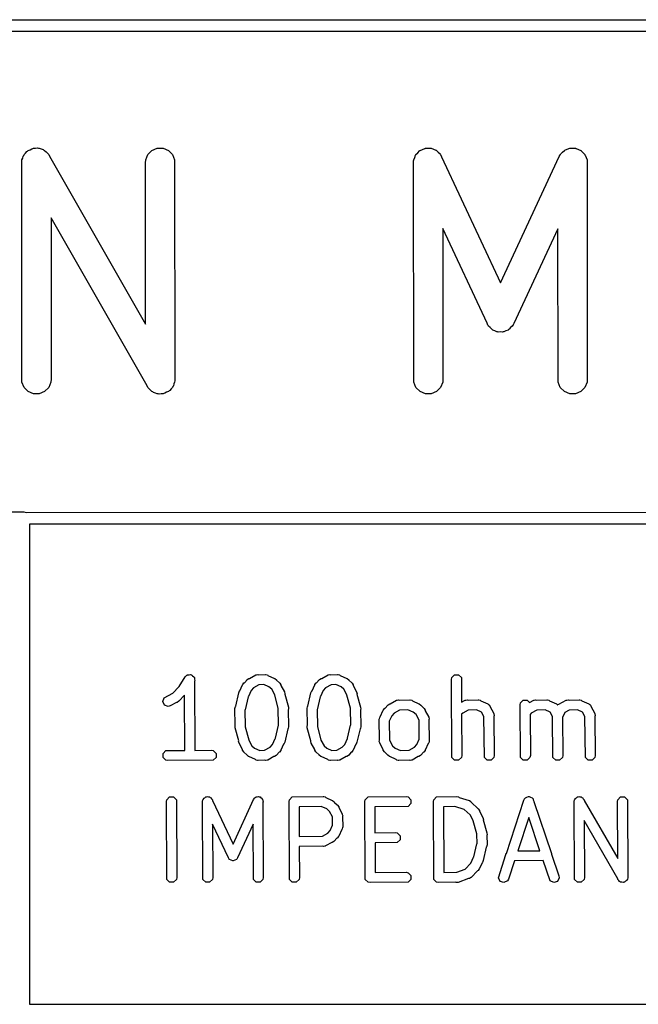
# Model space of a CAD drawing. Extents: x 138 to 258, y -115 to -93.
# Tile 42 of 44: x 236.41 to 242.79, y -103.04 to -92.88. Entities that reach past the tile are written whole.
import ezdxf

# ---------------------------------------------------------------- set-up
doc = ezdxf.new("R2010")
doc.units = 0
doc.layers.add('BLACK', color=7, linetype='CONTINUOUS')

msp = doc.modelspace()

# ---------------------------------------------------------------- linework, layer by layer
at = {"layer": 'BLACK', "linetype": 'CONTINUOUS'}
for p, q in [((164.0343, -92.879934), (258.0386, -92.8751)), ((257.975155, -92.99727), (164.117349, -93.002096)), ((236.438471, -94.302545), (236.443805, -94.282991)), ((236.443805, -94.282991), (236.449753, -94.27531)), ((236.449753, -94.27531), (236.453471, -94.266335)), ((236.453471, -94.266335), (236.467803, -94.252002)), ((236.467803, -94.252002), (236.480214, -94.235977)), ((236.480214, -94.235977), (236.488648, -94.231157)), ((236.488648, -94.231157), (236.495518, -94.224288)), ((236.495518, -94.224288), (236.514244, -94.21653)), ((236.514244, -94.21653), (236.531843, -94.206475)), ((236.531843, -94.206475), (236.541479, -94.20525)), ((236.541479, -94.20525), (236.550455, -94.201532)), ((236.550455, -94.201532), (236.570726, -94.201532)), ((236.570726, -94.201532), (236.590832, -94.198976)), ((236.590832, -94.198976), (236.600204, -94.201532)), ((236.600204, -94.201532), (236.609919, -94.201532)), ((236.609919, -94.201532), (236.628645, -94.209288)), ((236.628645, -94.209288), (236.6482, -94.214622)), ((236.6482, -94.214622), (236.65588, -94.22057)), ((236.65588, -94.22057), (236.664856, -94.224288)), ((236.664856, -94.224288), (236.679188, -94.23862)), ((236.679188, -94.23862), (236.695214, -94.251031)), ((236.695214, -94.251031), (236.700063, -94.259495)), ((236.700063, -94.259495), (236.706903, -94.266335)), ((236.706903, -94.266335), (236.714527, -94.28474)), ((236.714527, -94.28474), (237.707198, -96.01739)), ((237.707972, -94.321272), (237.730728, -94.266335)), ((237.730728, -94.266335), (237.772775, -94.224288)), ((237.772775, -94.224288), (237.827712, -94.201532)), ((237.827712, -94.201532), (237.887176, -94.201532)), ((237.887176, -94.201532), (237.942113, -94.224288)), ((237.942113, -94.224288), (237.98416, -94.266335)), ((237.98416, -94.266335), (238.006916, -94.321272)), ((240.475363, -94.321272), (240.485486, -94.296833)), ((240.485486, -94.296833), (240.494523, -94.271981)), ((240.494523, -94.271981), (240.496818, -94.269474)), ((240.496818, -94.269474), (240.498119, -94.266335)), ((240.498119, -94.266335), (240.516815, -94.247638)), ((240.516815, -94.247638), (240.534683, -94.228128)), ((240.534683, -94.228128), (240.537763, -94.22669)), ((240.537763, -94.22669), (240.540166, -94.224288)), ((240.540166, -94.224288), (240.564599, -94.214167)), ((240.564599, -94.214167), (240.588568, -94.202982)), ((240.588568, -94.202982), (240.591962, -94.202832)), ((240.591962, -94.202832), (240.595103, -94.201532)), ((240.595103, -94.201532), (240.621559, -94.201532)), ((240.621559, -94.201532), (240.647974, -94.200371)), ((240.647974, -94.200371), (240.651167, -94.201532)), ((240.651167, -94.201532), (240.654567, -94.201532)), ((240.654567, -94.201532), (240.679005, -94.211655)), ((240.679005, -94.211655), (240.703858, -94.220692)), ((240.703858, -94.220692), (240.706364, -94.222987)), ((240.706364, -94.222987), (240.709504, -94.224288)), ((240.709504, -94.224288), (240.7282, -94.242984)), ((240.7282, -94.242984), (240.747711, -94.260852)), ((240.747711, -94.260852), (240.74916, -94.263944)), ((240.74916, -94.263944), (240.751551, -94.266335)), ((240.751551, -94.266335), (240.761216, -94.28967)), ((240.761216, -94.28967), (241.370907, -95.590597)), ((241.370907, -95.590597), (241.976866, -94.286557)), ((241.976866, -94.286557), (241.986874, -94.269659)), ((241.986874, -94.269659), (241.988252, -94.266335)), ((241.988252, -94.266335), (241.989704, -94.264882)), ((241.989704, -94.264882), (241.992092, -94.260852)), ((241.992092, -94.260852), (242.011602, -94.242984)), ((242.011602, -94.242984), (242.030299, -94.224288)), ((242.030299, -94.224288), (242.033438, -94.222987)), ((242.033438, -94.222987), (242.035945, -94.220692)), ((242.035945, -94.220692), (242.060797, -94.211655)), ((242.060797, -94.211655), (242.085236, -94.201532)), ((242.085236, -94.201532), (242.088636, -94.201532)), ((242.088636, -94.201532), (242.091829, -94.200371)), ((242.091829, -94.200371), (242.118244, -94.201532)), ((242.118244, -94.201532), (242.1447, -94.201532)), ((242.1447, -94.201532), (242.14784, -94.202832)), ((242.14784, -94.202832), (242.151235, -94.202982)), ((242.151235, -94.202982), (242.175203, -94.214167)), ((242.175203, -94.214167), (242.199637, -94.224288)), ((242.199637, -94.224288), (242.202039, -94.22669)), ((242.202039, -94.22669), (242.20512, -94.228128)), ((242.20512, -94.228128), (242.222982, -94.247633)), ((242.222982, -94.247633), (242.241684, -94.266335)), ((242.241684, -94.266335), (242.242985, -94.269475)), ((242.242985, -94.269475), (242.24528, -94.271982)), ((242.24528, -94.271982), (242.254315, -94.296829)), ((242.254315, -94.296829), (242.26444, -94.321272)), ((236.427787, -94.351004), (236.42854, -94.343356)), ((236.430715, -96.615936), (236.427787, -94.351004)), ((236.428159, -94.340359), (236.429217, -94.336477)), ((236.42854, -94.343356), (236.428159, -94.340359)), ((236.429217, -94.336477), (236.430715, -94.321272)), ((236.430715, -94.321272), (236.438471, -94.302545)), ((237.705044, -94.351004), (237.707972, -94.321272)), ((237.707198, -96.01739), (237.705044, -94.351004)), ((238.006916, -94.321272), (238.009844, -96.586204)), ((240.472435, -94.351004), (240.474359, -94.331457)), ((240.475363, -96.615936), (240.472435, -94.351004)), ((240.474202, -94.327865), (240.474903, -94.325935)), ((240.474359, -94.331457), (240.474202, -94.327865)), ((240.474903, -94.325935), (240.475363, -94.321272)), ((242.26444, -94.321272), (242.264444, -94.324684)), ((242.264444, -94.324684), (242.265601, -94.327865)), ((242.265601, -94.327865), (242.264481, -94.353337)), ((242.264481, -94.353337), (242.267368, -96.586204)), ((237.723103, -96.652467), (236.730432, -94.919817)), ((236.730432, -94.919817), (236.732587, -96.586204)), ((241.231903, -96.005458), (240.775224, -95.03102)), ((240.775224, -95.03102), (240.777235, -96.586204)), ((241.963448, -95.031893), (241.508004, -96.012023)), ((241.965496, -96.615936), (241.963448, -95.031893)), ((241.23959, -96.026598), (241.231903, -96.005458)), ((241.501555, -96.022909), (241.500214, -96.026598)), ((241.508004, -96.012023), (241.501555, -96.022909)), ((241.244137, -96.031563), (241.23959, -96.026598)), ((241.247026, -96.037727), (241.244137, -96.031563)), ((241.264105, -96.053367), (241.247026, -96.037727)), ((241.27975, -96.070451), (241.264105, -96.053367)), ((241.285887, -96.073315), (241.27975, -96.070451)), ((241.29088, -96.077887), (241.285887, -96.073315)), ((241.312642, -96.0858), (241.29088, -96.077887)), ((241.333635, -96.095597), (241.312642, -96.0858)), ((241.3404, -96.095894), (241.333635, -96.095597)), ((241.346763, -96.098208), (241.3404, -96.095894)), ((241.369902, -96.09719), (241.346763, -96.098208)), ((241.393041, -96.098208), (241.369902, -96.09719)), ((241.399403, -96.095894), (241.393041, -96.098208)), ((241.406169, -96.095597), (241.399403, -96.095894)), ((241.427159, -96.085801), (241.406169, -96.095597)), ((241.448925, -96.077887), (241.427159, -96.085801)), ((241.453918, -96.073314), (241.448925, -96.077887)), ((241.460054, -96.070451), (241.453918, -96.073314)), ((241.475696, -96.053369), (241.460054, -96.070451)), ((241.492778, -96.037727), (241.475696, -96.053369)), ((241.497825, -96.029206), (241.492778, -96.037727)), ((241.500214, -96.026598), (241.497825, -96.029206)), ((236.453471, -96.670873), (236.430715, -96.615936)), ((236.729659, -96.615936), (236.706903, -96.670873)), ((236.732587, -96.586204), (236.729659, -96.615936)), ((238.006916, -96.615936), (237.999159, -96.634662)), ((238.008413, -96.60073), (238.006916, -96.615936)), ((238.009472, -96.596849), (238.008413, -96.60073)), ((238.009844, -96.586204), (238.00909, -96.593851)), ((238.00909, -96.593851), (238.009472, -96.596849)), ((240.498119, -96.670873), (240.475363, -96.615936)), ((240.774307, -96.615936), (240.751551, -96.670873)), ((240.777235, -96.586204), (240.774307, -96.615936)), ((241.988252, -96.670873), (241.965496, -96.615936)), ((242.26444, -96.615936), (242.241684, -96.670873)), ((242.267368, -96.586204), (242.26444, -96.615936)), ((236.495518, -96.71292), (236.453471, -96.670873)), ((236.550455, -96.735676), (236.495518, -96.71292)), ((236.664856, -96.71292), (236.609919, -96.735676)), ((236.706903, -96.670873), (236.664856, -96.71292)), ((237.730728, -96.670873), (237.723103, -96.652467)), ((237.737567, -96.677712), (237.730728, -96.670873)), ((237.742417, -96.686177), (237.737567, -96.677712)), ((237.758442, -96.698587), (237.742417, -96.686177)), ((237.772775, -96.71292), (237.758442, -96.698587)), ((237.78175, -96.716637), (237.772775, -96.71292)), ((237.789431, -96.722586), (237.78175, -96.716637)), ((237.808985, -96.727919), (237.789431, -96.722586)), ((237.827712, -96.735676), (237.808985, -96.727919)), ((237.896151, -96.731957), (237.887176, -96.735676)), ((237.905788, -96.730733), (237.896151, -96.731957)), ((237.923386, -96.720677), (237.905788, -96.730733)), ((237.942113, -96.71292), (237.923386, -96.720677)), ((237.948982, -96.70605), (237.942113, -96.71292)), ((237.957417, -96.701231), (237.948982, -96.70605)), ((237.969827, -96.685205), (237.957417, -96.701231)), ((237.98416, -96.670873), (237.969827, -96.685205)), ((237.987877, -96.661897), (237.98416, -96.670873)), ((237.993826, -96.654217), (237.987877, -96.661897)), ((237.999159, -96.634662), (237.993826, -96.654217)), ((240.540166, -96.71292), (240.498119, -96.670873)), ((240.595103, -96.735676), (240.540166, -96.71292)), ((240.709504, -96.71292), (240.654567, -96.735676)), ((240.751551, -96.670873), (240.709504, -96.71292)), ((242.030299, -96.71292), (241.988252, -96.670873)), ((242.085236, -96.735676), (242.030299, -96.71292)), ((242.199637, -96.71292), (242.1447, -96.735676)), ((242.241684, -96.670873), (242.199637, -96.71292)), ((236.609919, -96.735676), (236.550455, -96.735676)), ((237.837427, -96.735676), (237.827712, -96.735676)), ((237.846799, -96.738232), (237.837427, -96.735676)), ((237.866905, -96.735676), (237.846799, -96.738232)), ((237.887176, -96.735676), (237.866905, -96.735676)), ((240.654567, -96.735676), (240.595103, -96.735676)), ((242.1447, -96.735676), (242.085236, -96.735676)), ((214.247846, -97.959923), (236.4486, -97.9551)), ((236.4486, -97.9551), (236.472845, -97.959923)), ((236.472845, -97.959923), (257.97985, -97.955113)), ((257.975155, -98.077285), (236.507291, -98.082086)), ((236.507291, -98.082086), (236.50874, -103.03641)), ((238.053606, -99.756527), (238.116936, -99.655912)), ((238.116936, -99.655912), (238.131636, -99.64118)), ((238.131636, -99.64118), (238.137022, -99.640102)), ((238.137022, -99.640102), (238.140905, -99.63622)), ((238.140905, -99.63622), (238.156438, -99.63622)), ((238.156438, -99.63622), (238.171669, -99.633174)), ((238.171669, -99.633174), (238.176238, -99.63622)), ((238.176238, -99.63622), (238.181729, -99.63622)), ((238.181729, -99.63622), (238.19271, -99.647201)), ((238.19271, -99.647201), (238.205637, -99.655819)), ((238.205637, -99.655819), (238.206714, -99.661205)), ((238.206714, -99.661205), (238.210597, -99.665088)), ((238.210597, -99.665088), (238.210677, -99.681023)), ((238.210677, -99.681023), (238.213643, -99.695852)), ((238.756906, -99.685037), (238.77421, -99.673474)), ((238.77421, -99.673474), (238.780387, -99.673473)), ((238.780387, -99.673473), (238.845277, -99.637791)), ((238.845277, -99.637791), (238.847853, -99.637085)), ((238.847853, -99.637085), (238.848719, -99.63622)), ((238.848719, -99.63622), (238.851438, -99.636103)), ((238.851438, -99.636103), (238.86535, -99.632294)), ((238.86535, -99.632294), (238.873896, -99.635143)), ((238.873896, -99.635143), (238.943637, -99.63216)), ((238.943637, -99.63216), (238.946256, -99.632681)), ((238.946256, -99.632681), (238.947418, -99.632294)), ((238.947418, -99.632294), (238.949859, -99.633397)), ((238.949859, -99.633397), (238.964049, -99.63622)), ((238.964049, -99.63622), (238.970602, -99.642773)), ((238.970602, -99.642773), (239.038524, -99.673473)), ((239.038524, -99.673473), (239.038557, -99.673474)), ((239.038557, -99.673474), (239.03859, -99.673503)), ((239.03859, -99.673503), (239.041998, -99.675044)), ((239.041998, -99.675044), (239.058439, -99.687804)), ((239.501973, -99.685037), (239.519277, -99.673474)), ((239.519277, -99.673474), (239.525454, -99.673473)), ((239.525454, -99.673473), (239.590344, -99.637791)), ((239.590344, -99.637791), (239.59292, -99.637085)), ((239.59292, -99.637085), (239.593786, -99.63622)), ((239.593786, -99.63622), (239.596505, -99.636103)), ((239.596505, -99.636103), (239.610417, -99.632294)), ((239.610417, -99.632294), (239.618963, -99.635143)), ((239.618963, -99.635143), (239.688704, -99.63216)), ((239.688704, -99.63216), (239.691323, -99.632681)), ((239.691323, -99.632681), (239.692485, -99.632294)), ((239.692485, -99.632294), (239.694926, -99.633397)), ((239.694926, -99.633397), (239.709116, -99.63622)), ((239.709116, -99.63622), (239.715669, -99.642773)), ((239.715669, -99.642773), (239.783591, -99.673473)), ((239.783591, -99.673473), (239.783624, -99.673474)), ((239.783624, -99.673474), (239.783657, -99.673503)), ((239.783657, -99.673503), (239.787065, -99.675044)), ((239.787065, -99.675044), (239.803506, -99.687804)), ((240.864724, -99.6855), (240.868784, -99.665088)), ((240.868784, -99.665088), (240.897652, -99.63622)), ((240.897652, -99.63622), (240.938476, -99.63622)), ((240.938476, -99.63622), (240.967344, -99.665088)), ((240.967344, -99.665088), (240.968628, -99.919098)), ((237.98867, -99.823997), (238.049093, -99.759543)), ((238.049093, -99.759543), (238.053606, -99.756527)), ((238.213643, -99.695852), (238.210775, -99.700407)), ((238.210775, -99.700407), (238.214394, -100.41596)), ((238.68041, -99.800867), (238.708091, -99.739629)), ((238.708091, -99.739595), (238.708122, -99.739559)), ((238.708091, -99.739629), (238.708091, -99.739595)), ((238.708122, -99.739559), (238.709663, -99.736152)), ((238.709663, -99.736152), (238.722423, -99.719711)), ((238.722423, -99.719711), (238.727351, -99.718068)), ((238.727351, -99.718068), (238.754267, -99.687986)), ((238.754267, -99.687986), (238.754328, -99.687804)), ((238.754328, -99.687804), (238.754529, -99.687693)), ((238.754529, -99.687693), (238.756906, -99.685037)), ((238.820452, -99.769376), (238.795389, -99.797388)), ((238.87656, -99.738522), (238.820452, -99.769376)), ((238.926785, -99.736373), (238.87656, -99.738522)), ((238.980763, -99.760772), (238.926785, -99.736373)), ((239.008773, -99.785834), (238.980763, -99.760772)), ((239.058439, -99.687804), (239.060082, -99.692734)), ((239.060082, -99.692734), (239.090164, -99.71965)), ((239.090164, -99.71965), (239.090345, -99.719711)), ((239.090345, -99.719711), (239.090454, -99.71991)), ((239.090454, -99.71991), (239.093114, -99.72229)), ((239.093114, -99.72229), (239.104677, -99.739595)), ((239.104677, -99.739595), (239.104676, -99.745771)), ((239.104676, -99.745771), (239.14036, -99.810658)), ((239.425477, -99.800867), (239.453158, -99.739629)), ((239.453158, -99.739595), (239.453189, -99.739559)), ((239.453158, -99.739629), (239.453158, -99.739595)), ((239.453189, -99.739559), (239.45473, -99.736152)), ((239.45473, -99.736152), (239.46749, -99.719711)), ((239.46749, -99.719711), (239.472418, -99.718068)), ((239.472418, -99.718068), (239.499334, -99.687986)), ((239.499334, -99.687986), (239.499395, -99.687804)), ((239.499395, -99.687804), (239.499596, -99.687693)), ((239.499596, -99.687693), (239.501973, -99.685037)), ((239.565519, -99.769376), (239.540456, -99.797388)), ((239.621627, -99.738522), (239.565519, -99.769376)), ((239.671852, -99.736373), (239.621627, -99.738522)), ((239.72583, -99.760772), (239.671852, -99.736373)), ((239.75384, -99.785834), (239.72583, -99.760772)), ((239.803506, -99.687804), (239.805149, -99.692734)), ((239.805149, -99.692734), (239.835231, -99.71965)), ((239.835231, -99.71965), (239.835412, -99.719711)), ((239.835412, -99.719711), (239.835521, -99.71991)), ((239.835521, -99.71991), (239.838181, -99.72229)), ((239.838181, -99.72229), (239.849744, -99.739595)), ((239.849744, -99.739595), (239.849743, -99.745771)), ((239.849743, -99.745771), (239.885427, -99.810658)), ((240.868784, -100.488232), (240.864724, -99.6855)), ((237.884591, -99.912801), (237.897501, -99.874071)), ((237.897501, -99.874071), (237.98845, -99.824058)), ((237.98845, -99.824058), (237.98867, -99.823997)), ((238.108792, -99.846791), (238.050021, -99.909484)), ((238.111675, -100.416852), (238.108792, -99.846791)), ((238.637314, -99.959384), (238.66837, -99.821576)), ((238.66837, -99.821576), (238.677259, -99.802758)), ((238.677259, -99.802758), (238.68041, -99.800867)), ((238.764874, -99.862169), (238.734611, -99.996464)), ((238.767825, -99.858368), (238.764874, -99.862169)), ((238.795389, -99.797388), (238.767825, -99.858368)), ((239.040733, -99.843951), (239.008773, -99.785834)), ((239.040904, -99.84745), (239.040733, -99.843951)), ((239.077299, -99.97983), (239.040904, -99.84745)), ((239.14036, -99.810658), (239.145857, -99.830731)), ((239.145857, -99.830731), (239.1444, -99.835099)), ((239.1444, -99.835099), (239.181651, -99.97059)), ((239.382381, -99.959384), (239.413437, -99.821576)), ((239.413437, -99.821576), (239.422326, -99.802758)), ((239.422326, -99.802758), (239.425477, -99.800867)), ((239.509941, -99.862169), (239.479678, -99.996464)), ((239.512892, -99.858368), (239.509941, -99.862169)), ((239.540456, -99.797388), (239.512892, -99.858368)), ((239.7858, -99.843951), (239.75384, -99.785834)), ((239.785971, -99.84745), (239.7858, -99.843951)), ((239.822366, -99.97983), (239.785971, -99.84745)), ((239.885427, -99.810658), (239.890924, -99.830731)), ((239.890924, -99.830731), (239.889467, -99.835099)), ((239.889467, -99.835099), (239.926718, -99.97059)), ((237.902848, -99.949316), (237.884591, -99.912801)), ((237.941578, -99.962226), (237.902848, -99.949316)), ((237.961651, -99.956729), (237.941578, -99.962226)), ((238.026538, -99.921047), (237.961651, -99.956729)), ((238.032717, -99.921047), (238.026538, -99.921047)), ((238.050021, -99.909484), (238.032717, -99.921047)), ((238.629524, -99.983527), (238.633584, -99.963115)), ((238.632936, -100.157223), (238.629524, -99.983527)), ((238.633584, -99.963115), (238.637314, -99.959384)), ((239.076564, -99.983527), (239.077299, -99.97983)), ((239.079896, -100.153173), (239.076564, -99.983527)), ((239.181651, -99.97059), (239.182663, -99.991378)), ((239.374591, -99.983527), (239.378651, -99.963115)), ((239.378003, -100.157223), (239.374591, -99.983527)), ((239.378651, -99.963115), (239.382381, -99.959384)), ((239.821631, -99.983527), (239.822366, -99.97983)), ((239.824963, -100.153173), (239.821631, -99.983527)), ((239.926718, -99.97059), (239.92773, -99.991378)), ((240.162542, -99.996926), (240.175302, -99.980485)), ((240.175302, -99.980485), (240.180232, -99.978841)), ((240.180232, -99.978841), (240.207148, -99.948759)), ((240.207148, -99.948759), (240.207209, -99.948579)), ((240.207209, -99.948579), (240.207408, -99.948469)), ((240.207408, -99.948469), (240.209788, -99.94581)), ((240.209788, -99.94581), (240.227093, -99.934247)), ((240.227093, -99.934247), (240.233269, -99.934247)), ((240.233269, -99.934247), (240.298156, -99.898564)), ((240.298156, -99.898564), (240.300733, -99.897858)), ((240.300733, -99.897858), (240.301599, -99.896993)), ((240.301599, -99.896993), (240.304182, -99.896913)), ((240.304182, -99.896913), (240.318229, -99.893067)), ((240.318229, -99.893067), (240.32761, -99.896193)), ((240.32761, -99.896193), (240.433771, -99.892933)), ((240.433771, -99.892933), (240.436391, -99.893454)), ((240.436391, -99.893454), (240.437553, -99.893067)), ((240.437553, -99.893067), (240.439995, -99.894171)), ((240.439995, -99.894171), (240.454183, -99.896993)), ((240.454183, -99.896993), (240.460736, -99.903546)), ((240.460736, -99.903546), (240.528655, -99.934247)), ((240.528655, -99.934247), (240.528691, -99.934247)), ((240.528691, -99.934247), (240.528727, -99.934279)), ((240.528727, -99.934279), (240.532133, -99.935819)), ((240.532133, -99.935819), (240.548574, -99.948579)), ((240.548574, -99.948579), (240.550216, -99.953507)), ((240.550216, -99.953507), (240.580297, -99.980423)), ((240.580297, -99.980423), (240.58048, -99.980484)), ((240.58048, -99.980484), (240.58059, -99.980685)), ((240.58059, -99.980685), (240.583248, -99.983063)), ((240.583248, -99.983063), (240.594811, -100.000367)), ((240.968628, -99.919098), (241.005969, -99.898564)), ((241.005969, -99.898564), (241.008546, -99.897858)), ((241.008546, -99.897858), (241.009412, -99.896993)), ((241.009412, -99.896993), (241.011995, -99.896913)), ((241.011995, -99.896913), (241.026042, -99.893067)), ((241.026042, -99.893067), (241.035423, -99.896193)), ((241.035423, -99.896193), (241.141584, -99.892933)), ((241.141584, -99.892933), (241.144204, -99.893454)), ((241.144204, -99.893454), (241.145366, -99.893067)), ((241.145366, -99.893067), (241.147808, -99.894171)), ((241.147808, -99.894171), (241.161996, -99.896993)), ((241.161996, -99.896993), (241.168549, -99.903546)), ((241.168549, -99.903546), (241.239946, -99.935819)), ((241.239946, -99.935819), (241.248334, -99.942329)), ((241.248334, -99.942329), (241.25104, -99.943231)), ((241.25104, -99.943231), (241.252189, -99.945321)), ((241.252189, -99.945321), (241.256387, -99.948579)), ((241.256387, -99.948579), (241.26009, -99.959688)), ((241.26009, -99.959688), (241.301053, -100.034178)), ((241.572537, -99.946273), (241.576597, -99.925861)), ((241.576597, -100.488232), (241.572537, -99.946273)), ((241.576597, -99.925861), (241.605465, -99.896993)), ((241.605465, -99.896993), (241.646289, -99.896993)), ((241.646289, -99.896993), (241.671249, -99.921953)), ((241.671249, -99.921953), (241.713782, -99.898564)), ((241.713782, -99.898564), (241.716359, -99.897858)), ((241.716359, -99.897858), (241.717225, -99.896993)), ((241.717225, -99.896993), (241.719808, -99.896913)), ((241.719808, -99.896913), (241.733855, -99.893067)), ((241.733855, -99.893067), (241.743236, -99.896193)), ((241.743236, -99.896193), (241.849397, -99.892933)), ((241.849397, -99.892933), (241.852017, -99.893454)), ((241.852017, -99.893454), (241.853179, -99.893067)), ((241.853179, -99.893067), (241.855621, -99.894171)), ((241.855621, -99.894171), (241.869809, -99.896993)), ((241.869809, -99.896993), (241.876362, -99.903546)), ((241.876362, -99.903546), (241.947759, -99.935819)), ((241.947759, -99.935819), (241.956147, -99.942329)), ((241.956147, -99.942329), (241.958853, -99.943231)), ((241.958853, -99.943231), (241.960002, -99.945321)), ((241.960002, -99.945321), (241.961149, -99.946211)), ((241.961149, -99.946211), (241.963463, -99.943231)), ((241.963463, -99.943231), (241.974575, -99.939526)), ((241.974575, -99.939526), (242.049062, -99.898564)), ((242.049062, -99.898564), (242.051639, -99.897858)), ((242.051639, -99.897858), (242.052505, -99.896993)), ((242.052505, -99.896993), (242.055088, -99.896913)), ((242.055088, -99.896913), (242.069135, -99.893067)), ((242.069135, -99.893067), (242.078516, -99.896193)), ((242.078516, -99.896193), (242.184677, -99.892933)), ((242.184677, -99.892933), (242.187297, -99.893454)), ((242.187297, -99.893454), (242.188459, -99.893067)), ((242.188459, -99.893067), (242.190901, -99.894171)), ((242.190901, -99.894171), (242.205089, -99.896993)), ((242.205089, -99.896993), (242.211642, -99.903546)), ((242.211642, -99.903546), (242.283039, -99.935819)), ((242.283039, -99.935819), (242.291427, -99.942329)), ((242.291427, -99.942329), (242.294133, -99.943231)), ((242.294133, -99.943231), (242.295282, -99.945321)), ((242.295282, -99.945321), (242.29948, -99.948579)), ((242.29948, -99.948579), (242.303183, -99.959688)), ((242.303183, -99.959688), (242.344146, -100.034178)), ((238.734611, -99.996464), (238.732871, -100.000146)), ((238.732871, -100.000146), (238.736204, -100.169793)), ((239.182663, -99.991378), (239.179831, -99.996096)), ((239.179831, -99.996096), (239.183244, -100.169793)), ((239.479678, -99.996464), (239.477938, -100.000146)), ((239.477938, -100.000146), (239.481271, -100.169793)), ((239.92773, -99.991378), (239.924898, -99.996096)), ((239.924898, -99.996096), (239.928311, -100.169793)), ((240.120895, -100.089064), (240.123718, -100.074875)), ((240.123718, -100.074875), (240.130271, -100.068321)), ((240.130271, -100.068321), (240.160971, -100.000399)), ((240.160971, -100.000399), (240.160972, -100.000367)), ((240.160972, -100.000367), (240.161001, -100.000333)), ((240.161001, -100.000333), (240.162542, -99.996926)), ((240.24827, -100.05816), (240.222932, -100.114216)), ((240.273332, -100.03015), (240.24827, -100.05816)), ((240.329267, -99.99939), (240.273332, -100.03015)), ((240.415987, -99.996726), (240.329267, -99.99939)), ((240.470899, -100.021547), (240.415987, -99.996726)), ((240.498906, -100.046606), (240.470899, -100.021547)), ((240.529562, -100.102352), (240.498906, -100.046606)), ((240.594811, -100.000367), (240.594811, -100.006544)), ((240.594811, -100.006544), (240.630494, -100.071433)), ((240.630494, -100.071433), (240.631199, -100.074009)), ((240.631199, -100.074009), (240.632065, -100.074875)), ((240.632065, -100.074875), (240.632105, -100.077317)), ((240.632105, -100.077317), (240.635991, -100.091505)), ((240.981145, -100.03015), (240.969257, -100.043436)), ((240.969257, -100.043436), (240.971404, -100.46782)), ((241.03708, -99.99939), (240.981145, -100.03015)), ((241.1238, -99.996726), (241.03708, -99.99939)), ((241.175331, -100.020018), (241.1238, -99.996726)), ((241.200069, -100.065004), (241.175331, -100.020018)), ((241.204064, -100.488232), (241.200069, -100.065004)), ((241.301053, -100.034178), (241.301758, -100.036755)), ((241.301758, -100.036755), (241.302624, -100.037621)), ((241.302624, -100.037621), (241.302646, -100.039996)), ((241.302646, -100.039996), (241.30655, -100.054251)), ((241.30655, -100.054251), (241.302884, -100.065247)), ((241.302884, -100.065247), (241.306684, -100.46782)), ((241.688958, -100.03015), (241.676046, -100.044581)), ((241.676046, -100.044581), (241.679217, -100.46782)), ((241.744893, -99.99939), (241.688958, -100.03015)), ((241.831613, -99.996726), (241.744893, -99.99939)), ((241.883144, -100.020018), (241.831613, -99.996726)), ((241.907882, -100.065004), (241.883144, -100.020018)), ((241.911877, -100.488232), (241.907882, -100.065004)), ((242.034902, -100.024285), (242.010814, -100.077576)), ((242.010814, -100.077576), (242.014497, -100.46782)), ((242.080173, -99.99939), (242.034902, -100.024285)), ((242.166893, -99.996726), (242.080173, -99.99939)), ((242.218424, -100.020018), (242.166893, -99.996726)), ((242.243162, -100.065004), (242.218424, -100.020018)), ((242.247157, -100.488232), (242.243162, -100.065004)), ((242.344146, -100.034178), (242.344851, -100.036755)), ((242.344851, -100.036755), (242.345717, -100.037621)), ((242.345717, -100.037621), (242.345739, -100.039996)), ((242.345739, -100.039996), (242.349643, -100.054251)), ((242.349643, -100.054251), (242.345977, -100.065247)), ((242.345977, -100.065247), (242.349777, -100.46782)), ((238.630105, -100.161942), (238.632936, -100.157223)), ((238.631117, -100.18273), (238.630105, -100.161942)), ((238.668367, -100.31822), (238.631117, -100.18273)), ((238.736204, -100.169793), (238.735468, -100.173489)), ((238.735468, -100.173489), (238.771864, -100.30587)), ((239.047893, -100.29115), (239.078157, -100.156856)), ((239.078157, -100.156856), (239.079896, -100.153173)), ((239.179184, -100.190205), (239.175453, -100.193935)), ((239.183244, -100.169793), (239.179184, -100.190205)), ((239.375172, -100.161942), (239.378003, -100.157223)), ((239.376184, -100.18273), (239.375172, -100.161942)), ((239.413434, -100.31822), (239.376184, -100.18273)), ((239.481271, -100.169793), (239.480535, -100.173489)), ((239.480535, -100.173489), (239.516931, -100.30587)), ((239.79296, -100.29115), (239.823224, -100.156856)), ((239.823224, -100.156856), (239.824963, -100.153173)), ((239.924251, -100.190205), (239.92052, -100.193935)), ((239.928311, -100.169793), (239.924251, -100.190205)), ((240.119658, -100.095287), (240.120179, -100.092667)), ((240.123267, -100.312161), (240.119658, -100.095287)), ((240.119792, -100.091506), (240.120895, -100.089064)), ((240.120179, -100.092667), (240.119792, -100.091506)), ((240.222932, -100.114216), (240.22622, -100.31174)), ((240.53285, -100.299878), (240.529562, -100.102352)), ((240.635991, -100.091505), (240.632515, -100.101932)), ((240.632515, -100.101932), (240.636125, -100.318807)), ((239.044943, -100.294952), (239.047893, -100.29115)), ((239.175453, -100.193935), (239.144398, -100.331744)), ((239.79001, -100.294952), (239.79296, -100.29115)), ((239.92052, -100.193935), (239.889465, -100.331744)), ((238.666911, -100.322589), (238.668367, -100.31822)), ((238.672409, -100.342662), (238.666911, -100.322589)), ((238.708091, -100.407547), (238.672409, -100.342662)), ((238.771864, -100.30587), (238.772034, -100.309367)), ((238.772034, -100.309367), (238.803996, -100.367488)), ((238.803996, -100.367488), (238.832002, -100.392546)), ((238.832002, -100.392546), (238.885982, -100.416946)), ((238.936207, -100.414797), (238.992316, -100.383943)), ((238.992316, -100.383943), (239.017377, -100.355933)), ((239.017377, -100.355933), (239.044943, -100.294952)), ((239.132357, -100.352452), (239.104676, -100.41369)), ((239.135509, -100.350562), (239.132357, -100.352452)), ((239.144398, -100.331744), (239.135509, -100.350562)), ((239.411978, -100.322589), (239.413434, -100.31822)), ((239.417476, -100.342662), (239.411978, -100.322589)), ((239.453158, -100.407547), (239.417476, -100.342662)), ((239.516931, -100.30587), (239.517101, -100.309367)), ((239.517101, -100.309367), (239.549063, -100.367488)), ((239.549063, -100.367488), (239.577069, -100.392546)), ((239.577069, -100.392546), (239.631049, -100.416946)), ((239.681274, -100.414797), (239.737383, -100.383943)), ((239.737383, -100.383943), (239.762444, -100.355933)), ((239.762444, -100.355933), (239.79001, -100.294952)), ((239.877424, -100.352452), (239.849743, -100.41369)), ((239.880576, -100.350562), (239.877424, -100.352452)), ((239.889465, -100.331744), (239.880576, -100.350562)), ((240.119792, -100.322589), (240.123267, -100.312161)), ((240.123677, -100.336776), (240.119792, -100.322589)), ((240.123718, -100.339219), (240.123677, -100.336776)), ((240.124583, -100.340084), (240.123718, -100.339219)), ((240.125289, -100.342661), (240.124583, -100.340084)), ((240.160971, -100.407548), (240.125289, -100.342661)), ((240.22622, -100.31174), (240.256875, -100.367486)), ((240.256875, -100.367486), (240.284882, -100.392546)), ((240.284882, -100.392546), (240.339793, -100.417366)), ((240.426513, -100.414702), (240.48245, -100.383943)), ((240.48245, -100.383943), (240.507511, -100.355933)), ((240.507511, -100.355933), (240.53285, -100.299878)), ((240.625511, -100.345772), (240.59481, -100.41369)), ((240.632065, -100.339219), (240.625511, -100.345772)), ((240.634886, -100.325031), (240.632065, -100.339219)), ((240.635991, -100.322589), (240.634886, -100.325031)), ((240.636125, -100.318807), (240.635603, -100.321427)), ((240.635603, -100.321427), (240.635991, -100.322589)), ((237.888517, -100.447408), (237.917385, -100.41854)), ((237.888517, -100.488232), (237.888517, -100.447408)), ((237.917385, -100.5171), (237.888517, -100.488232)), ((237.917385, -100.41854), (238.111675, -100.416852)), ((238.214394, -100.41596), (238.384837, -100.41448)), ((238.384837, -100.41448), (238.405249, -100.41854)), ((238.405249, -100.41854), (238.434117, -100.447408)), ((238.434117, -100.488232), (238.405249, -100.5171)), ((238.434117, -100.447408), (238.434117, -100.488232)), ((238.708091, -100.413725), (238.708091, -100.407547)), ((238.719653, -100.43103), (238.708091, -100.413725)), ((238.722314, -100.433411), (238.719653, -100.43103)), ((238.722423, -100.433609), (238.722314, -100.433411)), ((238.722601, -100.433668), (238.722423, -100.433609)), ((238.752684, -100.460585), (238.722601, -100.433668)), ((238.754328, -100.465516), (238.752684, -100.460585)), ((238.77077, -100.478276), (238.754328, -100.465516)), ((238.774175, -100.479815), (238.77077, -100.478276)), ((238.77421, -100.479846), (238.774175, -100.479815)), ((238.774243, -100.479846), (238.77421, -100.479846)), ((238.842165, -100.510546), (238.774243, -100.479846)), ((238.885982, -100.416946), (238.936207, -100.414797)), ((239.032379, -100.479846), (238.967491, -100.515529)), ((239.038557, -100.479846), (239.032379, -100.479846)), ((239.055862, -100.468284), (239.038557, -100.479846)), ((239.058241, -100.465624), (239.055862, -100.468284)), ((239.058439, -100.465516), (239.058241, -100.465624)), ((239.058498, -100.465337), (239.058439, -100.465516)), ((239.085416, -100.435251), (239.058498, -100.465337)), ((239.090345, -100.433609), (239.085416, -100.435251)), ((239.103105, -100.417168), (239.090345, -100.433609)), ((239.104645, -100.41376), (239.103105, -100.417168)), ((239.104677, -100.413725), (239.104645, -100.41376)), ((239.104676, -100.41369), (239.104677, -100.413725)), ((239.453158, -100.413725), (239.453158, -100.407547)), ((239.46472, -100.43103), (239.453158, -100.413725)), ((239.467381, -100.433411), (239.46472, -100.43103)), ((239.46749, -100.433609), (239.467381, -100.433411)), ((239.467668, -100.433668), (239.46749, -100.433609)), ((239.497751, -100.460585), (239.467668, -100.433668)), ((239.499395, -100.465516), (239.497751, -100.460585)), ((239.515837, -100.478276), (239.499395, -100.465516)), ((239.519242, -100.479815), (239.515837, -100.478276)), ((239.519277, -100.479846), (239.519242, -100.479815)), ((239.51931, -100.479846), (239.519277, -100.479846)), ((239.587232, -100.510546), (239.51931, -100.479846)), ((239.631049, -100.416946), (239.681274, -100.414797)), ((239.777446, -100.479846), (239.712558, -100.515529)), ((239.783624, -100.479846), (239.777446, -100.479846)), ((239.800929, -100.468284), (239.783624, -100.479846)), ((239.803308, -100.465624), (239.800929, -100.468284)), ((239.803506, -100.465516), (239.803308, -100.465624)), ((239.803565, -100.465337), (239.803506, -100.465516)), ((239.830483, -100.435251), (239.803565, -100.465337)), ((239.835412, -100.433609), (239.830483, -100.435251)), ((239.848172, -100.417168), (239.835412, -100.433609)), ((239.849712, -100.41376), (239.848172, -100.417168)), ((239.849744, -100.413725), (239.849712, -100.41376)), ((239.849743, -100.41369), (239.849744, -100.413725)), ((240.160971, -100.413726), (240.160971, -100.407548)), ((240.172534, -100.43103), (240.160971, -100.413726)), ((240.175191, -100.433407), (240.172534, -100.43103)), ((240.175302, -100.433609), (240.175191, -100.433407)), ((240.175484, -100.433669), (240.175302, -100.433609)), ((240.205565, -100.460585), (240.175484, -100.433669)), ((240.207209, -100.465516), (240.205565, -100.460585)), ((240.223651, -100.478276), (240.207209, -100.465516)), ((240.227056, -100.479815), (240.223651, -100.478276)), ((240.227092, -100.479847), (240.227056, -100.479815)), ((240.227127, -100.479847), (240.227092, -100.479847)), ((240.295046, -100.510547), (240.227127, -100.479847)), ((240.339793, -100.417366), (240.426513, -100.414702)), ((240.522513, -100.479846), (240.457625, -100.515529)), ((240.528691, -100.479846), (240.522513, -100.479846)), ((240.545996, -100.468284), (240.528691, -100.479846)), ((240.548375, -100.465624), (240.545996, -100.468284)), ((240.548573, -100.465516), (240.548375, -100.465624)), ((240.548632, -100.465337), (240.548573, -100.465516)), ((240.57555, -100.435251), (240.548632, -100.465337)), ((240.580479, -100.433609), (240.57555, -100.435251)), ((240.593239, -100.417168), (240.580479, -100.433609)), ((240.594779, -100.41376), (240.593239, -100.417168)), ((240.594811, -100.413725), (240.594779, -100.41376)), ((240.59481, -100.41369), (240.594811, -100.413725)), ((240.897652, -100.5171), (240.868784, -100.488232)), ((240.967344, -100.488232), (240.938476, -100.5171)), ((240.971404, -100.46782), (240.967344, -100.488232)), ((241.232932, -100.5171), (241.204064, -100.488232)), ((241.302624, -100.488232), (241.273756, -100.5171)), ((241.306684, -100.46782), (241.302624, -100.488232)), ((241.605465, -100.5171), (241.576597, -100.488232)), ((241.675157, -100.488232), (241.646289, -100.5171)), ((241.679217, -100.46782), (241.675157, -100.488232)), ((241.940745, -100.5171), (241.911877, -100.488232)), ((242.010437, -100.488232), (241.981569, -100.5171)), ((242.014497, -100.46782), (242.010437, -100.488232)), ((242.276025, -100.5171), (242.247157, -100.488232)), ((242.345717, -100.488232), (242.316849, -100.5171)), ((242.349777, -100.46782), (242.345717, -100.488232)), ((237.937797, -100.52116), (237.917385, -100.5171)), ((238.405249, -100.5171), (237.937797, -100.52116)), ((238.848719, -100.5171), (238.842165, -100.510546)), ((238.862908, -100.519922), (238.848719, -100.5171)), ((238.86535, -100.521026), (238.862908, -100.519922)), ((238.866511, -100.520638), (238.86535, -100.521026)), ((238.869131, -100.52116), (238.866511, -100.520638)), ((238.93887, -100.518176), (238.869131, -100.52116)), ((238.947418, -100.521026), (238.93887, -100.518176)), ((238.961329, -100.517216), (238.947418, -100.521026)), ((238.964049, -100.5171), (238.961329, -100.517216)), ((238.964914, -100.516234), (238.964049, -100.5171)), ((238.967491, -100.515529), (238.964914, -100.516234)), ((239.593786, -100.5171), (239.587232, -100.510546)), ((239.607975, -100.519922), (239.593786, -100.5171)), ((239.610417, -100.521026), (239.607975, -100.519922)), ((239.611578, -100.520638), (239.610417, -100.521026)), ((239.614198, -100.52116), (239.611578, -100.520638)), ((239.683937, -100.518176), (239.614198, -100.52116)), ((239.692485, -100.521026), (239.683937, -100.518176)), ((239.706396, -100.517216), (239.692485, -100.521026)), ((239.709116, -100.5171), (239.706396, -100.517216)), ((239.709981, -100.516234), (239.709116, -100.5171)), ((239.712558, -100.515529), (239.709981, -100.516234)), ((240.301599, -100.5171), (240.295046, -100.510547)), ((240.315786, -100.519921), (240.301599, -100.5171)), ((240.318229, -100.521026), (240.315786, -100.519921)), ((240.31939, -100.520638), (240.318229, -100.521026)), ((240.322011, -100.52116), (240.31939, -100.520638)), ((240.428171, -100.517899), (240.322011, -100.52116)), ((240.437552, -100.521026), (240.428171, -100.517899)), ((240.451598, -100.517179), (240.437552, -100.521026)), ((240.454183, -100.5171), (240.451598, -100.517179)), ((240.455048, -100.516234), (240.454183, -100.5171)), ((240.457625, -100.515529), (240.455048, -100.516234)), ((240.938476, -100.5171), (240.897652, -100.5171)), ((241.273756, -100.5171), (241.232932, -100.5171)), ((241.646289, -100.5171), (241.605465, -100.5171)), ((241.981569, -100.5171), (241.940745, -100.5171)), ((242.316849, -100.5171), (242.276025, -100.5171)), ((237.92577, -100.924579), (237.954638, -100.895711)), ((237.954638, -100.895711), (237.995462, -100.895711)), ((237.995462, -100.895711), (238.02433, -100.924579)), ((238.318877, -100.904004), (238.327171, -100.895711)), ((238.327171, -100.895711), (238.336649, -100.895711)), ((238.336649, -100.895711), (238.34524, -100.891702)), ((238.34524, -100.891702), (238.356265, -100.895711)), ((238.356265, -100.895711), (238.367995, -100.895711)), ((238.367995, -100.895711), (238.374698, -100.902414)), ((238.842014, -100.902414), (238.848718, -100.895711)), ((238.848718, -100.895711), (238.86045, -100.895711)), ((238.86045, -100.895711), (238.871473, -100.891703)), ((238.871473, -100.891703), (238.880062, -100.895711)), ((238.880062, -100.895711), (238.889542, -100.895711)), ((238.889542, -100.895711), (238.897836, -100.904005)), ((239.192383, -100.924579), (239.221251, -100.895711)), ((239.221251, -100.895711), (239.53969, -100.891651)), ((239.53969, -100.891651), (239.542309, -100.892172)), ((239.542309, -100.892172), (239.543471, -100.891785)), ((239.543471, -100.891785), (239.545912, -100.892888)), ((239.545912, -100.892888), (239.560102, -100.895711)), ((239.560102, -100.895711), (239.566655, -100.902264)), ((239.974703, -100.924579), (240.003571, -100.895711)), ((240.003571, -100.895711), (240.396517, -100.891651)), ((240.396517, -100.891651), (240.416929, -100.895711)), ((240.416929, -100.895711), (240.445797, -100.924579)), ((240.682516, -100.924579), (240.711384, -100.895711)), ((240.711384, -100.895711), (240.918063, -100.891651)), ((240.918063, -100.891651), (240.938475, -100.895711)), ((240.938475, -100.895711), (240.943276, -100.900512)), ((240.943276, -100.900512), (241.04669, -100.931641)), ((241.628182, -100.904695), (241.644225, -100.899347)), ((241.644225, -100.899347), (241.659349, -100.891785)), ((241.659349, -100.891785), (241.66313, -100.893045)), ((241.66313, -100.893045), (241.666911, -100.891785)), ((241.666911, -100.891785), (241.682034, -100.899347)), ((241.682034, -100.899347), (241.698078, -100.904695)), ((242.154497, -100.905477), (242.164264, -100.895711)), ((242.164264, -100.895711), (242.171589, -100.895711)), ((242.171589, -100.895711), (242.177949, -100.892077)), ((242.177949, -100.892077), (242.191274, -100.895711)), ((242.191274, -100.895711), (242.205088, -100.895711)), ((242.205088, -100.895711), (242.210268, -100.900891)), ((242.210268, -100.900891), (242.217336, -100.902819)), ((242.582436, -100.924579), (242.611304, -100.895711)), ((242.611304, -100.895711), (242.652128, -100.895711)), ((242.652128, -100.895711), (242.680996, -100.924579)), ((237.92171, -100.944991), (237.92577, -100.924579)), ((237.92577, -101.747723), (237.92171, -100.944991)), ((238.02433, -100.924579), (238.02839, -101.727311)), ((238.294243, -100.944991), (238.298303, -100.924579)), ((238.298303, -101.747723), (238.294243, -100.944991)), ((238.298303, -100.924579), (238.305006, -100.917876)), ((238.305006, -100.917876), (238.308246, -100.908966)), ((238.308246, -100.908966), (238.318877, -100.904004)), ((238.374698, -100.902414), (238.383608, -100.905654)), ((238.383608, -100.905654), (238.388726, -100.916442)), ((238.388726, -100.916442), (238.396863, -100.924579)), ((238.396863, -100.924579), (238.396909, -100.933688)), ((238.396909, -100.933688), (238.60975, -101.382294)), ((238.60975, -101.382294), (238.820794, -100.922435)), ((238.820794, -100.922435), (238.833105, -100.905654)), ((238.833105, -100.905654), (238.842014, -100.902414)), ((238.897836, -100.904005), (238.908467, -100.908966)), ((238.908467, -100.908966), (238.911707, -100.917876)), ((238.911707, -100.917876), (238.91841, -100.924579)), ((238.91841, -100.924579), (238.91847, -100.936474)), ((238.91847, -100.936474), (238.922419, -100.947334)), ((238.922419, -100.947334), (238.918567, -100.955726)), ((238.918567, -100.955726), (238.92247, -101.727311)), ((239.188323, -100.944991), (239.192383, -100.924579)), ((239.192383, -101.747723), (239.188323, -100.944991)), ((239.52043, -100.994776), (239.291312, -100.997697)), ((239.291312, -100.997697), (239.292864, -101.304584)), ((239.576816, -101.020263), (239.52043, -100.994776)), ((239.566655, -100.902264), (239.634577, -100.932964)), ((239.634577, -100.932964), (239.63461, -100.932965)), ((239.63461, -100.932965), (239.634643, -100.932994)), ((239.634643, -100.932994), (239.638051, -100.934535)), ((239.638051, -100.934535), (239.654492, -100.947295)), ((239.654492, -100.947295), (239.656135, -100.952225)), ((239.656135, -100.952225), (239.686216, -100.979141)), ((239.686216, -100.979141), (239.686399, -100.979202)), ((239.686399, -100.979202), (239.686509, -100.979403)), ((239.686509, -100.979403), (239.689167, -100.981781)), ((239.689167, -100.981781), (239.70073, -100.999086)), ((239.70073, -100.999086), (239.700729, -101.005262)), ((239.970643, -100.944991), (239.974703, -100.924579)), ((239.974703, -101.747723), (239.970643, -100.944991)), ((240.416929, -100.994271), (240.073633, -100.997818)), ((240.073633, -100.997818), (240.074995, -101.267212)), ((240.445797, -100.965403), (240.416929, -100.994271)), ((240.445797, -100.924579), (240.445797, -100.965403)), ((240.678456, -100.944991), (240.682516, -100.924579)), ((240.682516, -101.747723), (240.678456, -100.944991)), ((240.900194, -100.995022), (240.781444, -100.997355)), ((240.781444, -100.997355), (240.784879, -101.676587)), ((240.901196, -100.995594), (240.900194, -100.995022)), ((240.996816, -101.024376), (240.901196, -100.995594)), ((241.04669, -100.931641), (241.049011, -100.932964)), ((241.049011, -100.932964), (241.050236, -100.932964)), ((241.050236, -100.932964), (241.052136, -100.934745)), ((241.052136, -100.934745), (241.064771, -100.941948)), ((241.064771, -100.941948), (241.06914, -100.950686)), ((241.06914, -100.950686), (241.142047, -101.019034)), ((241.431776, -101.479185), (241.612527, -100.928123)), ((241.612527, -100.928123), (241.622834, -100.910043)), ((241.622834, -100.910043), (241.626399, -100.90826)), ((241.626399, -100.90826), (241.628182, -100.904695)), ((241.698078, -100.904695), (241.69986, -100.90826)), ((241.69986, -100.90826), (241.703426, -100.910043)), ((241.703426, -100.910043), (241.709039, -100.926616)), ((241.709039, -100.926616), (241.716336, -100.94121)), ((241.716336, -100.94121), (241.715177, -100.944741)), ((241.715177, -100.944741), (241.897054, -101.481757)), ((242.131336, -100.944991), (242.135396, -100.924579)), ((242.135396, -101.747723), (242.131336, -100.944991)), ((242.135396, -100.924579), (242.140576, -100.919398)), ((242.140576, -100.919398), (242.142504, -100.912331)), ((242.142504, -100.912331), (242.154497, -100.905477)), ((242.217336, -100.902819), (242.224355, -100.914978)), ((242.224355, -100.914978), (242.233956, -100.924579)), ((242.233956, -100.924579), (242.233991, -100.93167)), ((242.233991, -100.93167), (242.581351, -101.533381)), ((242.578376, -100.944991), (242.582436, -100.924579)), ((242.581351, -101.533381), (242.578376, -100.944991)), ((242.680996, -100.924579), (242.685056, -101.727311)), ((239.604826, -101.045325), (239.576816, -101.020263)), ((239.635585, -101.101261), (239.604826, -101.045325)), ((239.638249, -101.187981), (239.635585, -101.101261)), ((239.700729, -101.005262), (239.736412, -101.070149)), ((239.736412, -101.070149), (239.737117, -101.072726)), ((239.737117, -101.072726), (239.737983, -101.073592)), ((239.737983, -101.073592), (239.738062, -101.076175)), ((239.738062, -101.076175), (239.741909, -101.090222)), ((239.741909, -101.090222), (239.738782, -101.099603)), ((239.738782, -101.099603), (239.742043, -101.205764)), ((241.05656, -101.080385), (240.996816, -101.024376)), ((241.056621, -101.080605), (241.05656, -101.080385)), ((241.089665, -101.140696), (241.056621, -101.080605)), ((241.142047, -101.019034), (241.15361, -101.036338)), ((241.15361, -101.036338), (241.15361, -101.042516)), ((241.15361, -101.042516), (241.189292, -101.107404)), ((238.563308, -101.524108), (238.398134, -101.175972)), ((238.398134, -101.175972), (238.400923, -101.727311)), ((238.816964, -101.177119), (238.656693, -101.526348)), ((238.81985, -101.747723), (238.816964, -101.177119)), ((239.613429, -101.242892), (239.638249, -101.187981)), ((239.742043, -101.205764), (239.741521, -101.208383)), ((241.089836, -101.144195), (241.089665, -101.140696)), ((241.126231, -101.276574), (241.089836, -101.144195)), ((241.189292, -101.107404), (241.194789, -101.127477)), ((241.194789, -101.127477), (241.193332, -101.131845)), ((241.193332, -101.131845), (241.230583, -101.267334)), ((241.661821, -101.107409), (241.548282, -101.453562)), ((241.778252, -101.451186), (241.661821, -101.107409)), ((242.5824, -101.740631), (242.23504, -101.13892)), ((242.23504, -101.13892), (242.238016, -101.727311)), ((239.292864, -101.304584), (239.532674, -101.301527)), ((239.532674, -101.301527), (239.588369, -101.2709)), ((239.588369, -101.2709), (239.613429, -101.242892)), ((239.699159, -101.304125), (239.686399, -101.320567)), ((239.700698, -101.300719), (239.699159, -101.304125)), ((239.70073, -101.300684), (239.700698, -101.300719)), ((239.731429, -101.232729), (239.70073, -101.300649)), ((239.70073, -101.300649), (239.70073, -101.300684)), ((239.737983, -101.226176), (239.731429, -101.232729)), ((239.740805, -101.211986), (239.737983, -101.226176)), ((239.741909, -101.209545), (239.740805, -101.211986)), ((239.741521, -101.208383), (239.741909, -101.209545)), ((240.074995, -101.267212), (240.284757, -101.264184)), ((240.284757, -101.264184), (240.305169, -101.268244)), ((240.305169, -101.268244), (240.334037, -101.297112)), ((240.334037, -101.297112), (240.334037, -101.337936)), ((241.125496, -101.280271), (241.126231, -101.276574)), ((241.128443, -101.376226), (241.125496, -101.280271)), ((241.231595, -101.288121), (241.229111, -101.29226)), ((241.229111, -101.29226), (241.232176, -101.392031)), ((241.230583, -101.267334), (241.231595, -101.288121)), ((239.53274, -101.404406), (239.293385, -101.407458)), ((239.293385, -101.407458), (239.295003, -101.727311)), ((239.543472, -101.407984), (239.53274, -101.404406)), ((239.557696, -101.404088), (239.543472, -101.407984)), ((239.560102, -101.404058), (239.557696, -101.404088)), ((239.560967, -101.403192), (239.560102, -101.404058)), ((239.563545, -101.402487), (239.560967, -101.403192)), ((239.628431, -101.366804), (239.563545, -101.402487)), ((239.63461, -101.366804), (239.628431, -101.366804)), ((239.651914, -101.355241), (239.63461, -101.366804)), ((239.654293, -101.352581), (239.651914, -101.355241)), ((239.654493, -101.352472), (239.654293, -101.352581)), ((239.654553, -101.352291), (239.654493, -101.352472)), ((239.681468, -101.32221), (239.654553, -101.352291)), ((239.686399, -101.320567), (239.681468, -101.32221)), ((240.305169, -101.366804), (240.075516, -101.370119)), ((240.075516, -101.370119), (240.077069, -101.677271)), ((240.334037, -101.337936), (240.305169, -101.366804)), ((241.096825, -101.513386), (241.127089, -101.379094)), ((241.127089, -101.379094), (241.128443, -101.376226)), ((241.232176, -101.392031), (241.228116, -101.412443)), ((241.224385, -101.416173), (241.19333, -101.553981)), ((241.228116, -101.412443), (241.224385, -101.416173)), ((241.34915, -101.731092), (241.427583, -101.491969)), ((241.427583, -101.483379), (241.431776, -101.479185)), ((241.427583, -101.491969), (241.427583, -101.483379)), ((241.548282, -101.453562), (241.778252, -101.451186)), ((241.897054, -101.481757), (241.898676, -101.483379)), ((241.898676, -101.483379), (241.898676, -101.486545)), ((241.898676, -101.486545), (241.974506, -101.710444)), ((238.56902, -101.539816), (238.563308, -101.524108)), ((238.571255, -101.540859), (238.56902, -101.539816)), ((238.572332, -101.543128), (238.571255, -101.540859)), ((238.589475, -101.549362), (238.572332, -101.543128)), ((238.606014, -101.55708), (238.589475, -101.549362)), ((238.608357, -101.556228), (238.606014, -101.55708)), ((238.6107, -101.55708), (238.608357, -101.556228)), ((238.627238, -101.549362), (238.6107, -101.55708)), ((238.644382, -101.543128), (238.627238, -101.549362)), ((238.646352, -101.540441), (238.644382, -101.543128)), ((238.647694, -101.539816), (238.646352, -101.540441)), ((238.64856, -101.537432), (238.647694, -101.539816)), ((238.656693, -101.526348), (238.64856, -101.537432)), ((241.006695, -101.641747), (241.066323, -101.578142)), ((241.066323, -101.578142), (241.093874, -101.51719)), ((241.093874, -101.51719), (241.096825, -101.513386)), ((241.18129, -101.574689), (241.15361, -101.635929)), ((241.184441, -101.572799), (241.18129, -101.574689)), ((241.19333, -101.553981), (241.184441, -101.572799)), ((241.514438, -101.556742), (241.452959, -101.744179)), ((241.812957, -101.553658), (241.514438, -101.556742)), ((241.883607, -101.76226), (241.812957, -101.553658)), ((240.077069, -101.677271), (240.396517, -101.673971)), ((240.396517, -101.673971), (240.416929, -101.678031)), ((240.416929, -101.678031), (240.445797, -101.706899)), ((240.445797, -101.706899), (240.445797, -101.747723)), ((240.784879, -101.676587), (240.918063, -101.673971)), ((240.918063, -101.673971), (240.918492, -101.674056)), ((240.918492, -101.674056), (241.006695, -101.641747)), ((241.133011, -101.657936), (241.06754, -101.727775)), ((241.139279, -101.655847), (241.133011, -101.657936)), ((241.152039, -101.639405), (241.139279, -101.655847)), ((241.153579, -101.635996), (241.152039, -101.639405)), ((241.15361, -101.635964), (241.153579, -101.635996)), ((241.15361, -101.635929), (241.15361, -101.635964)), ((241.974506, -101.710444), (241.977109, -101.731092)), ((237.954638, -101.776591), (237.92577, -101.747723)), ((237.995462, -101.776591), (237.954638, -101.776591)), ((238.02433, -101.747723), (237.995462, -101.776591)), ((238.02839, -101.727311), (238.02433, -101.747723)), ((238.327171, -101.776591), (238.298303, -101.747723)), ((238.367995, -101.776591), (238.327171, -101.776591)), ((238.396863, -101.747723), (238.367995, -101.776591)), ((238.400923, -101.727311), (238.396863, -101.747723)), ((238.848718, -101.776591), (238.81985, -101.747723)), ((238.889542, -101.776591), (238.848718, -101.776591)), ((238.91841, -101.747723), (238.889542, -101.776591)), ((238.92247, -101.727311), (238.91841, -101.747723)), ((239.221251, -101.776591), (239.192383, -101.747723)), ((239.262075, -101.776591), (239.221251, -101.776591)), ((239.290943, -101.747723), (239.262075, -101.776591)), ((239.295003, -101.727311), (239.290943, -101.747723)), ((240.003571, -101.776591), (239.974703, -101.747723)), ((240.023983, -101.780651), (240.003571, -101.776591)), ((240.416929, -101.776591), (240.023983, -101.780651)), ((240.445797, -101.747723), (240.416929, -101.776591)), ((240.711384, -101.776591), (240.682516, -101.747723)), ((240.731796, -101.780651), (240.711384, -101.776591)), ((240.907641, -101.777196), (240.731796, -101.780651)), ((240.914282, -101.780517), (240.907641, -101.777196)), ((240.93493, -101.777914), (240.914282, -101.780517)), ((241.040244, -101.739338), (240.93493, -101.777914)), ((241.050236, -101.739338), (241.040244, -101.739338)), ((241.062357, -101.731238), (241.050236, -101.739338)), ((241.064771, -101.730354), (241.062357, -101.731238)), ((241.065318, -101.729259), (241.064771, -101.730354)), ((241.06754, -101.727775), (241.065318, -101.729259)), ((241.367408, -101.767607), (241.34915, -101.731092)), ((241.406137, -101.780517), (241.367408, -101.767607)), ((241.442652, -101.762259), (241.406137, -101.780517)), ((241.452959, -101.744179), (241.442652, -101.762259)), ((241.920122, -101.780517), (241.883607, -101.76226)), ((241.958851, -101.767608), (241.920122, -101.780517)), ((241.977109, -101.731092), (241.958851, -101.767608)), ((242.164264, -101.776591), (242.135396, -101.747723)), ((242.205088, -101.776591), (242.164264, -101.776591)), ((242.233956, -101.747723), (242.205088, -101.776591)), ((242.238016, -101.727311), (242.233956, -101.747723)), ((242.582436, -101.747723), (242.5824, -101.740631)), ((242.592036, -101.757323), (242.582436, -101.747723)), ((242.599056, -101.769483), (242.592036, -101.757323)), ((242.606123, -101.77141), (242.599056, -101.769483)), ((242.611304, -101.776591), (242.606123, -101.77141)), ((242.625118, -101.776591), (242.611304, -101.776591)), ((242.638443, -101.780225), (242.625118, -101.776591)), ((242.644803, -101.776591), (242.638443, -101.780225)), ((242.652128, -101.776591), (242.644803, -101.776591)), ((242.661894, -101.766824), (242.652128, -101.776591)), ((242.673888, -101.759971), (242.661894, -101.766824)), ((242.675815, -101.752903), (242.673888, -101.759971)), ((242.680996, -101.747723), (242.675815, -101.752903)), ((242.685056, -101.727311), (242.680996, -101.747723)), ((236.50874, -103.03641), (257.97985, -103.035103))]:
    msp.add_line(p, q, dxfattribs=at)

doc.saveas('drawing.dxf')
